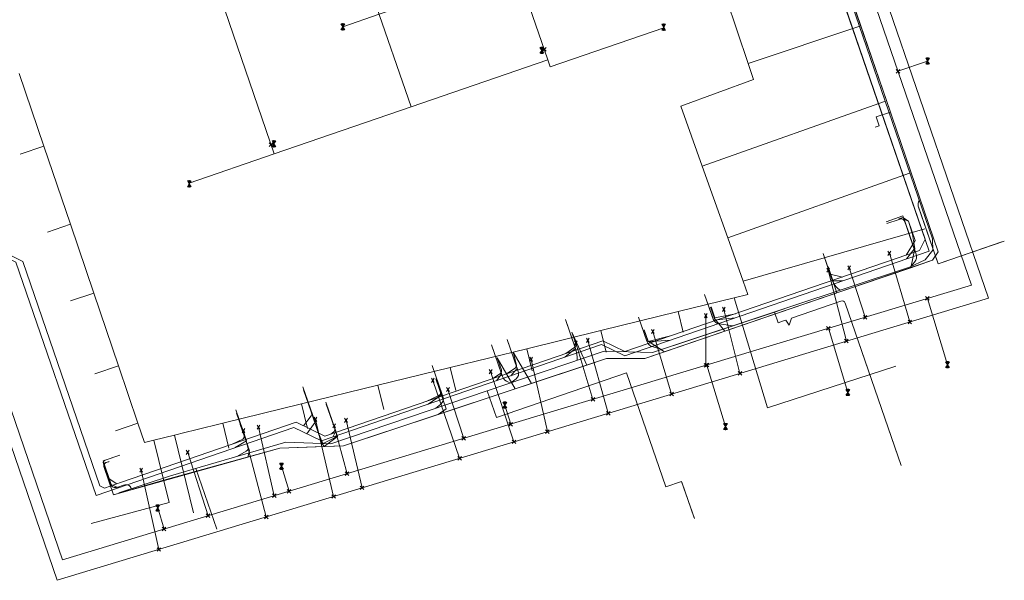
# Model space of a CAD drawing. Header units: metres. Extents: x 265038 to 265901, y 576646 to 577335.
# Tile 2 of 27: x 265168 to 265251, y 576646 to 576693. Entities that reach past the tile are written whole.
import ezdxf

# ---------------------------------------------------------------- set-up
doc = ezdxf.new("R2010")
doc.units = ezdxf.units.M
for name, color, linetype, lineweight in [('B-WE-KL-DATA-G', 252, 'KL-DATA-ALGEMEEN', 18), ('B-WE-KL-GAS-LD-G', 252, 'KL-GAS-LAGE-DRUK', 18), ('B-WE-KL-WATER-G', 252, 'KL-WATER', 18), ('B-WE-KL_ET-LS-G', 252, 'KL-LAAGSPANNING', 18), ('B-WE-RI-VRIJVERVALLEIDING-G', 252, 'KL-VRIJVERVAL', 18)]:
    doc.layers.add(name, color=color, linetype=linetype, lineweight=lineweight)
doc.styles.add('NLCS-ISO', font='NLCS-ISO.ttf')
doc.linetypes.add('KL-DATA-ALGEMEEN', pattern='A,2,-1.5,["@",NLCS-ISO,S=1,R=0,X=-0.5,Y=-0.4],-1.5,3,-1.5,["D",NLCS-ISO,S=1,R=0,X=-0.5,Y=-0.4],-1.5,1', length=12)
doc.linetypes.add('KL-GAS-LAGE-DRUK', pattern='A,2,-2,["GAS",NLCS-ISO,S=1,R=0,X=-1.25,Y=-0.4],-2,3,-1,["L",NLCS-ISO,S=1,R=0,X=-0.5,Y=-0.4],-1,1', length=12)
doc.linetypes.add('KL-LAAGSPANNING', pattern='A,2,-1.5,[103,NLCS.shx,S=1,R=0,X=0,Y=0],-1.5,3,-1.5,["L",NLCS-ISO,S=1,R=0,X=-0.5,Y=-0.4],-1.5,1', length=12)
doc.linetypes.add('KL-VRIJVERVAL', pattern='A,2,-1.5,[89,NLCS.shx,S=0.25,R=270,X=-0.5,Y=0],-1.5,3,-1.5,["V",NLCS-ISO,S=1,R=0,X=-0.5,Y=-0.4],-1.5,1', length=12)
doc.linetypes.add('KL-WATER', pattern='A,2,-1.5,[168,NLCS.shx,S=1,R=0,X=0,Y=0],-1.5,3,-1.5,["D",NLCS-ISO,S=1,R=0,X=-0.5,Y=-0.4],-1.5,1', length=12)

msp = doc.modelspace()

# ---------------------------------------------------------------- linework, layer by layer
at = {"layer": 'B-WE-KL-DATA-G'}
for p, q in [((265218.664, 576752.435), (265241.757, 576685.264)), ((265241.757, 576685.264), (265236.091, 576701.745)), ((265227.738, 576695.322), (265229.774, 576689.268)), ((265239.098, 576692.404), (265229.774, 576689.268)), ((265170.305, 576682.302), (265168.222, 576688.44)), ((265241.29, 576686.076), (265225.887, 576680.596)), ((265241.785, 576685.183), (265240.568, 576684.766)), ((265241.785, 576685.183), (265241.757, 576685.264)), ((265241.885, 576684.819), (265241.785, 576685.183)), ((265168.306, 576681.624), (265170.305, 576682.302)), ((265172.546, 576675.697), (265170.305, 576682.302)), ((265225.887, 576680.596), (265226.835, 576677.931)), ((265243.392, 576680.01), (265228.039, 576674.547)), ((265226.835, 576677.931), (265228.039, 576674.547)), ((265170.599, 576675.037), (265172.546, 576675.697)), ((265174.515, 576669.896), (265172.546, 576675.697)), ((265244.672, 576675.329), (265229.335, 576670.904)), ((265228.039, 576674.547), (265229.335, 576670.904)), ((265237.257, 576669.898), (265236.519, 576672.122)), ((265237.257, 576669.898), (265243.49, 576672.024)), ((265172.551, 576669.23), (265174.515, 576669.896)), ((265176.597, 576663.759), (265174.515, 576669.896)), ((265228.59, 576669.485), (265223.851, 576668.323)), ((265227.793, 576666.67), (265237.257, 576669.898)), ((265223.851, 576668.323), (265217.334, 576666.725)), ((265224.275, 576666.595), (265223.851, 576668.323)), ((265217.334, 576666.725), (265211.082, 576665.192)), ((265217.785, 576664.887), (265217.334, 576666.725)), ((265216.134, 576663.797), (265214.885, 576666.6)), ((265222.706, 576664.935), (265227.793, 576666.67)), ((265211.082, 576665.192), (265204.622, 576663.608)), ((265211.539, 576663.326), (265211.082, 576665.192)), ((265210.108, 576661.802), (265208.583, 576664.429)), ((265211.475, 576662.254), (265209.941, 576664.897)), ((265174.601, 576663.082), (265176.597, 576663.759)), ((265178.248, 576658.892), (265176.597, 576663.759)), ((265204.622, 576663.608), (265198.496, 576662.106)), ((265205.098, 576661.666), (265204.622, 576663.608)), ((265211.475, 576662.254), (265216.134, 576663.797)), ((265198.496, 576662.106), (265192.048, 576660.525)), ((265198.999, 576660.056), (265198.496, 576662.106)), ((265203.595, 576659.645), (265210.108, 576661.802)), ((265210.108, 576661.802), (265211.475, 576662.254)), ((265192.048, 576660.525), (265185.404, 576658.895)), ((265192.557, 576658.446), (265192.048, 576660.525)), ((265176.357, 576658.251), (265178.248, 576658.892)), ((265185.404, 576658.895), (265183.144, 576658.341)), ((265185.921, 576656.787), (265185.404, 576658.895)), ((265181.332, 576657.897), (265179.602, 576657.472)), ((265182.196, 576658.109), (265181.332, 576657.897)), ((265182.945, 576651.322), (265181.332, 576657.897)), ((265183.144, 576658.341), (265182.196, 576658.109)), ((265176.188, 576652.862), (265187.522, 576656.045))]:
    msp.add_line(p, q, dxfattribs=at)
for points in [[(265199.077, 576796.853), (265200.179, 576797.155), (265214.76, 576754.436), (265215.391, 576754.146), (265216.169, 576753.973), (265216.841, 576754.215), (265217.536, 576754.324), (265218.069, 576753.905), (265218.664, 576752.435), (265241.785, 576685.183), (265240.568, 576684.766), (265240.828, 576684.009), (265240.488, 576683.892)], [(265199.077, 576796.853), (265200.179, 576797.155), (265214.76, 576754.436), (265215.391, 576754.146), (265216.169, 576753.973), (265216.841, 576754.215), (265217.536, 576754.324), (265218.069, 576753.905), (265218.4, 576753.202), (265241.785, 576685.183), (265240.568, 576684.766)], [(265240.488, 576683.892), (265240.828, 576684.009), (265240.568, 576684.766), (265241.785, 576685.183), (265220.878, 576745.994), (265219.906, 576746.026), (265219.588, 576745.921), (265218.576, 576745.573)], [(265221.94, 576735.792), (265223.518, 576736.335), (265224.283, 576736.092), (265241.785, 576685.183), (265240.568, 576684.766), (265240.828, 576684.009), (265240.488, 576683.892)], [(265240.488, 576683.892), (265240.828, 576684.009), (265240.568, 576684.766), (265241.785, 576685.183), (265226.249, 576730.372), (265225.322, 576730.739), (265223.853, 576730.234)], [(265240.488, 576683.892), (265240.828, 576684.009), (265240.568, 576684.766), (265241.785, 576685.183), (265228.223, 576724.63), (265227.233, 576725.309), (265225.725, 576724.79)], [(265226.308, 576723.091), (265227.788, 576723.545), (265228.223, 576724.63), (265241.785, 576685.183), (265240.568, 576684.766), (265240.828, 576684.009), (265240.488, 576683.892)], [(265228.015, 576718.137), (265229.388, 576718.609), (265230.071, 576719.256), (265241.785, 576685.183), (265240.568, 576684.766), (265240.828, 576684.009), (265240.488, 576683.892)], [(265240.488, 576683.892), (265240.828, 576684.009), (265240.568, 576684.766), (265241.785, 576685.183), (265233.415, 576709.529), (265233.326, 576708.847), (265232.219, 576708.466), (265231.199, 576708.882)], [(265240.488, 576683.892), (265240.828, 576684.009), (265240.568, 576684.766), (265241.785, 576685.183), (265233.415, 576709.529), (265233.326, 576708.847), (265232.219, 576708.466), (265231.65, 576707.569)], [(265240.488, 576683.892), (265240.828, 576684.009), (265240.568, 576684.766), (265241.785, 576685.183), (265236.091, 576701.745), (265234.921, 576702.824), (265233.456, 576702.32)], [(265229.774, 576689.268), (265230.228, 576687.919), (265224.08, 576685.674), (265225.887, 576680.596)], [(265175.808, 576655.663), (265175.522, 576655.564), (265175.438, 576655.515), (265175.379, 576655.437), (265175.354, 576655.343), (265175.367, 576655.246), (265176.188, 576652.862), (265180.133, 576653.994), (265185.85, 576655.583), (265190.225, 576656.791), (265195.615, 576657.002), (265217.809, 576664.352), (265221.037, 576664.366), (265245.344, 576672.656), (265245.817, 576673.384), (265241.885, 576684.819), (265241.853, 576684.986), (265241.785, 576685.183), (265240.568, 576684.766), (265240.828, 576684.009), (265240.488, 576683.892)], [(265186.889, 576658.805), (265187.655, 576656.58), (265187.522, 576656.045), (265190.225, 576656.791), (265195.615, 576657.002), (265217.809, 576664.352), (265221.037, 576664.366), (265245.344, 576672.656), (265245.817, 576673.384), (265241.885, 576684.819), (265241.853, 576684.986), (265241.785, 576685.183), (265240.568, 576684.766), (265240.828, 576684.009), (265240.488, 576683.892)], [(265192.562, 576660.759), (265193.785, 576657.208), (265193.984, 576656.938), (265195.615, 576657.002), (265217.809, 576664.352), (265221.037, 576664.366), (265245.344, 576672.656), (265245.817, 576673.384), (265241.885, 576684.819), (265241.853, 576684.986), (265241.785, 576685.183), (265240.568, 576684.766), (265240.828, 576684.009), (265240.488, 576683.892)], [(265194.473, 576659.568), (265195.089, 576657.78), (265193.984, 576656.938), (265195.615, 576657.002), (265217.809, 576664.352), (265221.037, 576664.366), (265245.344, 576672.656), (265245.817, 576673.384), (265241.885, 576684.819), (265241.853, 576684.986), (265241.785, 576685.183), (265240.568, 576684.766), (265240.828, 576684.009), (265240.488, 576683.892)], [(265203.408, 576662.646), (265204.283, 576660.105), (265203.595, 576659.645), (265217.809, 576664.352), (265221.037, 576664.366), (265245.344, 576672.656), (265245.817, 576673.384), (265241.885, 576684.819), (265241.853, 576684.986), (265241.785, 576685.183), (265240.568, 576684.766), (265240.828, 576684.009), (265240.488, 576683.892)], [(265240.488, 576683.892), (265240.828, 576684.009), (265240.568, 576684.766), (265241.785, 576685.183), (265241.853, 576684.986), (265241.885, 576684.819), (265245.817, 576673.384), (265245.344, 576672.656), (265221.037, 576664.366), (265217.809, 576664.352), (265210.108, 576661.802), (265208.583, 576664.429)], [(265240.488, 576683.892), (265240.828, 576684.009), (265240.568, 576684.766), (265241.785, 576685.183), (265241.853, 576684.986), (265241.885, 576684.819), (265245.817, 576673.384), (265245.344, 576672.656), (265221.037, 576664.366), (265217.809, 576664.352), (265211.475, 576662.254), (265209.941, 576664.897)], [(265240.488, 576683.892), (265240.828, 576684.009), (265240.568, 576684.766), (265241.785, 576685.183), (265241.853, 576684.986), (265241.885, 576684.819), (265245.817, 576673.384), (265245.344, 576672.656), (265221.037, 576664.366), (265217.809, 576664.352), (265216.134, 576663.797), (265214.885, 576666.6)], [(265240.488, 576683.892), (265240.828, 576684.009), (265240.568, 576684.766), (265241.785, 576685.183), (265241.853, 576684.986), (265241.885, 576684.819), (265245.817, 576673.384), (265245.344, 576672.656), (265222.706, 576664.935), (265221.316, 576665.829), (265220.991, 576666.773)], [(265240.488, 576683.892), (265240.828, 576684.009), (265240.568, 576684.766), (265241.785, 576685.183), (265241.853, 576684.986), (265241.885, 576684.819), (265245.817, 576673.384), (265245.344, 576672.656), (265227.793, 576666.67), (265226.919, 576667.757), (265226.593, 576668.703)], [(265240.488, 576683.892), (265240.828, 576684.009), (265240.568, 576684.766), (265241.785, 576685.183), (265241.853, 576684.986), (265241.885, 576684.819), (265245.817, 576673.384), (265245.344, 576672.656), (265237.257, 576669.898), (265236.519, 576672.122)], [(265240.488, 576683.892), (265240.828, 576684.009), (265240.568, 576684.766), (265241.785, 576685.183), (265241.853, 576684.986), (265241.885, 576684.819), (265245.817, 576673.384), (265245.344, 576672.656), (265243.49, 576672.024), (265243.827, 576673.646), (265243.628, 576674.826), (265243.297, 576675.971), (265242.692, 576676.182), (265242.503, 576676.117)], [(265176.188, 576652.862), (265187.522, 576656.045), (265190.225, 576656.791), (265195.615, 576657.002), (265217.809, 576664.352), (265221.037, 576664.366), (265245.344, 576672.656), (265245.817, 576673.384), (265241.885, 576684.819)], [(265240.568, 576684.766), (265240.828, 576684.009), (265240.488, 576683.892)], [(265240.568, 576684.766), (265240.828, 576684.009), (265240.488, 576683.892)], [(265243.49, 576672.024), (265245.344, 576672.656), (265245.817, 576673.384), (265241.885, 576684.819)], [(265243.49, 576672.024), (265243.827, 576673.646), (265243.628, 576674.826), (265243.297, 576675.971), (265242.692, 576676.182), (265242.503, 576676.117)], [(265229.335, 576670.904), (265229.74, 576669.767), (265228.59, 576669.485)], [(265228.59, 576669.485), (265231.399, 576660.203), (265242.232, 576663.716)], [(265227.793, 576666.67), (265226.919, 576667.757), (265226.593, 576668.703)], [(265222.706, 576664.935), (265221.316, 576665.829), (265220.991, 576666.773)], [(265216.134, 576663.797), (265217.809, 576664.352), (265221.037, 576664.366), (265222.706, 576664.935)], [(265203.408, 576662.646), (265204.283, 576660.105), (265203.595, 576659.645)], [(265192.562, 576660.759), (265193.785, 576657.208), (265193.984, 576656.938)], [(265193.984, 576656.938), (265195.615, 576657.002), (265203.595, 576659.645)], [(265194.473, 576659.568), (265195.089, 576657.78), (265193.984, 576656.938)], [(265179.602, 576657.472), (265178.797, 576657.275), (265178.248, 576658.892)], [(265186.889, 576658.805), (265187.655, 576656.58), (265187.522, 576656.045)], [(265174.308, 576650.443), (265180.895, 576652.2), (265179.602, 576657.472)], [(265187.522, 576656.045), (265190.225, 576656.791), (265193.984, 576656.938)], [(265175.808, 576655.663), (265175.438, 576655.515), (265175.367, 576655.246), (265176.188, 576652.862)]]:
    msp.add_lwpolyline(points, dxfattribs=at)
at = {"layer": 'B-WE-KL-GAS-LD-G'}
for points in [[(265214.584, 576753.298), (265146.44, 576729.842), (265165.828, 576673.516), (265167.93, 576672.491), (265174.71, 576652.794), (265191.396, 576658.538), (265193.732, 576657.398), (265217.393, 576665.542), (265219.352, 576664.586), (265245.045, 576673.43), (265217.239, 576754.212), (265215.1, 576753.476)], [(265243.131, 576672.771), (265243.795, 576673.606), (265242.827, 576676.407), (265241.41, 576675.917)], [(265237.742, 576670.916), (265236.89, 576670.931), (265236.094, 576673.234)], [(265228.683, 576667.798), (265226.849, 576667.594), (265226.094, 576669.779)], [(265214.28, 576664.471), (265215.19, 576665.207), (265214.341, 576667.664)], [(265223.2, 576665.911), (265221.233, 576665.785), (265220.518, 576667.853)], [(265209.741, 576662.909), (265210.272, 576663.515), (265209.426, 576665.966)], [(265208.512, 576662.486), (265208.949, 576663.059), (265208.103, 576665.509)], [(265202.739, 576660.498), (265203.932, 576661.332), (265203.087, 576663.776)], [(265192.493, 576658.003), (265193.212, 576658.981), (265192.178, 576661.975)], [(265194.702, 576657.732), (265194.95, 576658.24), (265194.109, 576660.674)], [(265186.453, 576656.836), (265187.416, 576657.418), (265186.517, 576660.019)], [(265176.62, 576653.451), (265175.995, 576653.729), (265175.306, 576655.722), (265176.724, 576656.212)]]:
    msp.add_lwpolyline(points, dxfattribs=at)
at = {"layer": 'B-WE-KL-WATER-G'}
for points in [[(265176.852, 576653.911), (265191.616, 576658.978), (265194.02, 576657.803), (265217.488, 576665.859), (265219.36, 576664.944), (265244.23, 576673.48), (265244.703, 576674.447), (265218.101, 576751.951), (265214.221, 576753.848), (265192.293, 576817.733), (265189.204, 576826.876)], [(265176.852, 576653.911), (265175.436, 576653.424), (265175.027, 576653.624), (265168.527, 576672.561), (265166.239, 576673.679), (265147.091, 576729.464), (265147.408, 576730.112), (265148.093, 576730.347)], [(265243.118, 576673.098), (265243.864, 576674.326), (265243.297, 576675.971), (265242.82, 576676.273), (265242.488, 576676.159)], [(265237.723, 576671.247), (265236.69, 576671.498), (265236.48, 576672.108)], [(265228.695, 576668.148), (265226.956, 576667.812), (265226.643, 576668.72)], [(265223.223, 576666.27), (265221.316, 576665.813), (265220.986, 576666.771)], [(265214.384, 576664.793), (265215.135, 576665.32), (265215.229, 576665.447), (265215.228, 576665.606), (265214.885, 576666.6)], [(265208.205, 576662.672), (265208.846, 576663.111), (265208.944, 576663.241), (265208.941, 576663.399), (265208.583, 576664.429)], [(265209.363, 576663.07), (265210.095, 576663.541), (265210.192, 576663.658), (265210.203, 576663.81), (265209.941, 576664.897)], [(265202.583, 576660.743), (265203.658, 576661.229), (265203.784, 576661.358), (265203.791, 576661.539), (265203.408, 576662.646)], [(265192.219, 576658.684), (265192.873, 576659.531), (265192.922, 576659.644), (265192.911, 576659.767), (265192.562, 576660.759)], [(265194.543, 576657.983), (265194.782, 576658.17), (265194.868, 576658.297), (265194.864, 576658.449), (265194.473, 576659.568)], [(265186.2, 576657.119), (265187.09, 576657.555), (265187.211, 576657.685), (265187.216, 576657.862), (265186.889, 576658.805)], [(265176.458, 576653.775), (265175.811, 576654.194), (265175.75, 576654.25), (265175.71, 576654.322), (265175.39, 576655.253), (265175.401, 576655.444), (265175.545, 576655.571), (265175.781, 576655.652)]]:
    msp.add_lwpolyline(points, dxfattribs=at)
at = {"layer": 'B-WE-KL_ET-LS-G'}
for p, q in [((265244.143, 576677.188), (265245.776, 576672.448)), ((265246.135, 576672.472), (265251.193, 576674.215)), ((265231.984, 576668.289), (265233.123, 576668.668)), ((265237.962, 576669.025), (265242.418, 576656.07)), ((265237.962, 576669.025), (265242.418, 576656.07)), ((265237.962, 576669.025), (265242.418, 576656.07)), ((265233.217, 576667.169), (265233.432, 576667.773)), ((265233.217, 576667.169), (265233.432, 576667.773)), ((265207.745, 576661.642), (265208.529, 576659.375)), ((265207.745, 576661.642), (265208.529, 576659.375)), ((265242.418, 576656.07), (265242.678, 576655.315)), ((265183.131, 576655.086), (265184.911, 576649.942)), ((265225.175, 576651), (265224.197, 576653.836)), ((265224.197, 576653.836), (265225.175, 576651)), ((265225.175, 576651), (265224.197, 576653.836)), ((265225.175, 576651), (265225.224, 576650.859))]:
    msp.add_line(p, q, dxfattribs=at)
for points in [[(265233.123, 576668.668), (265243.376, 576672.08), (265244.708, 576672.695), (265245.367, 576673.525), (265245.338, 576674.483), (265223.135, 576739.112), (265220.902, 576745.665), (265219.444, 576749.859), (265217.934, 576752.446), (265217.784, 576753.12), (265217.271, 576753.694), (265216.47, 576754.106), (265215.621, 576754.168), (265214.949, 576754.279), (265214.666, 576754.484), (265212.804, 576760.278), (265211.146, 576764.453)], [(265233.123, 576668.668), (265243.376, 576672.08), (265244.708, 576672.695), (265245.367, 576673.525), (265245.338, 576674.483), (265223.135, 576739.112), (265220.902, 576745.665), (265219.444, 576749.859), (265217.934, 576752.446), (265217.784, 576753.12), (265217.271, 576753.694), (265216.47, 576754.106), (265215.621, 576754.168), (265214.949, 576754.279), (265214.666, 576754.484)], [(265244.221, 576677.734), (265244.152, 576677.597), (265244.114, 576677.466), (265244.108, 576677.34), (265244.133, 576677.219), (265245.806, 576672.36), (265251.393, 576674.284)], [(265243.538, 576672.155), (265243.818, 576672.5), (265243.92, 576672.659), (265243.974, 576672.827), (265243.981, 576673.003), (265243.939, 576673.188), (265243.013, 576675.87), (265242.932, 576676.027), (265242.82, 576676.121), (265242.678, 576676.151), (265242.504, 576676.118), (265241.465, 576675.759)], [(265237.529, 576670.134), (265237.346, 576670.278), (265237.2, 576670.409), (265237.077, 576670.557), (265236.977, 576670.721), (265236.9, 576670.902), (265236.095, 576673.234)], [(265228.491, 576667.127), (265227.332, 576667.287), (265227.151, 576667.335), (265227.002, 576667.423), (265226.887, 576667.551), (265226.805, 576667.72), (265226.093, 576669.779)], [(265233.432, 576667.773), (265237.583, 576669.206), (265237.712, 576669.233), (265237.819, 576669.212), (265237.902, 576669.143), (265237.962, 576669.025), (265242.678, 576655.315)], [(265233.432, 576667.773), (265237.583, 576669.206), (265237.712, 576669.233), (265237.819, 576669.212), (265237.902, 576669.143), (265237.962, 576669.025)], [(265207.745, 576661.642), (265217.607, 576664.987), (265221.691, 576664.865), (265233.123, 576668.668)], [(265233.123, 576668.668), (265231.984, 576668.289), (265232.298, 576667.38), (265232.676, 576667.511)], [(265207.745, 576661.642), (265217.607, 576664.987), (265221.691, 576664.865), (265231.984, 576668.289)], [(265215.321, 576664.212), (265215.323, 576664.407), (265215.293, 576664.802), (265215.196, 576665.185), (265214.34, 576667.665)], [(265222.514, 576665.139), (265221.734, 576665.348), (265221.557, 576665.417), (265221.412, 576665.52), (265221.298, 576665.657), (265221.217, 576665.829), (265220.518, 576667.853)], [(265231.984, 576668.289), (265232.298, 576667.38), (265232.676, 576667.511)], [(265232.676, 576667.511), (265232.96, 576667.609), (265233.217, 576667.169)], [(265232.676, 576667.511), (265232.96, 576667.609), (265233.217, 576667.169)], [(265209.733, 576662.317), (265210.167, 576662.662), (265210.296, 576662.795), (265210.37, 576662.943), (265210.388, 576663.108), (265210.35, 576663.289), (265209.425, 576665.966)], [(265209.733, 576662.317), (265209.535, 576662.372), (265209.358, 576662.442), (265209.214, 576662.546), (265209.1, 576662.685), (265209.019, 576662.857), (265208.103, 576665.509)], [(265203.384, 576660.163), (265203.817, 576660.519), (265203.944, 576660.654), (265204.016, 576660.804), (265204.033, 576660.97), (265203.995, 576661.151), (265203.088, 576663.776)], [(265208.529, 576659.375), (265219.493, 576663.162), (265222.823, 576653.521), (265224.146, 576653.978), (265225.224, 576650.859)], [(265208.529, 576659.375), (265219.493, 576663.162), (265222.823, 576653.521), (265224.146, 576653.978), (265224.197, 576653.836)], [(265176.635, 576653.014), (265180.994, 576654.468), (265190.747, 576657.288), (265194.542, 576657.164), (265207.745, 576661.642)], [(265176.635, 576653.014), (265180.994, 576654.468), (265190.747, 576657.288), (265194.542, 576657.164), (265207.745, 576661.642)], [(265193.899, 576657.185), (265193.681, 576657.588), (265193.508, 576658.012), (265192.236, 576661.705)], [(265193.899, 576657.185), (265194.852, 576657.671), (265194.928, 576657.719), (265194.984, 576657.776), (265195.013, 576657.835), (265195.026, 576657.901), (265195.021, 576657.967), (265195.006, 576658.024), (265194.148, 576660.513)], [(265186.656, 576656.105), (265187.392, 576656.536), (265187.492, 576656.612), (265187.511, 576656.632), (265187.551, 576656.694), (265187.566, 576656.732), (265187.568, 576656.775), (265187.564, 576656.835), (265187.547, 576656.894), (265186.563, 576659.75)], [(265177.705, 576653.371), (265177.649, 576653.476), (265177.585, 576653.561), (265177.512, 576653.627), (265177.432, 576653.674), (265177.343, 576653.701), (265177.245, 576653.709), (265177.14, 576653.697), (265177.026, 576653.666), (265176.552, 576653.503), (265176.439, 576653.472), (265176.335, 576653.461), (265176.241, 576653.47), (265176.157, 576653.499), (265176.082, 576653.548), (265176.017, 576653.616), (265175.962, 576653.705), (265175.916, 576653.813), (265175.34, 576655.482), (265175.32, 576655.585), (265175.337, 576655.67), (265175.391, 576655.736), (265175.482, 576655.783), (265176.723, 576656.212)]]:
    msp.add_lwpolyline(points, dxfattribs=at)
at = {"layer": 'B-WE-RI-VRIJVERVALLEIDING-G'}
for p, q in [((265200.618, 576725.153), (265212.863, 576689.576)), ((265189.076, 576721.188), (265201.31, 576685.608)), ((265177.535, 576717.224), (265189.758, 576681.64)), ((265233.164, 576715.555), (265248.62, 576670.561)), ((265234.611, 576714.436), (265250.057, 576669.469)), ((265195.549, 576692.379), (265195.386, 576692.623)), ((265195.435, 576692.656), (265195.664, 576692.101)), ((265195.435, 576692.101), (265195.664, 576692.656)), ((265195.607, 576692.09), (265195.492, 576692.667)), ((265195.492, 576692.09), (265195.607, 576692.667)), ((265195.549, 576692.079), (265195.549, 576692.679)), ((265195.549, 576692.379), (265195.713, 576692.623)), ((265222.635, 576692.347), (265222.471, 576692.592)), ((265222.52, 576692.624), (265222.75, 576692.07)), ((265222.52, 576692.07), (265222.75, 576692.624)), ((265222.692, 576692.058), (265222.577, 576692.635)), ((265222.577, 576692.058), (265222.692, 576692.635)), ((265222.635, 576692.047), (265222.635, 576692.647)), ((265222.635, 576692.347), (265222.798, 576692.592)), ((265195.549, 576692.379), (265195.386, 576692.134)), ((265195.713, 576692.134), (265195.549, 576692.379)), ((265222.635, 576692.347), (265222.471, 576692.102)), ((265222.798, 576692.102), (265222.635, 576692.347)), ((265212.35, 576690.39), (265212.187, 576690.635)), ((265212.35, 576690.39), (265212.187, 576690.145)), ((265212.235, 576690.667), (265212.465, 576690.113)), ((265212.235, 576690.113), (265212.465, 576690.667)), ((265212.407, 576690.101), (265212.293, 576690.679)), ((265212.293, 576690.101), (265212.407, 576690.679)), ((265212.35, 576690.09), (265212.35, 576690.69)), ((265212.35, 576690.39), (265212.513, 576690.635)), ((265212.35, 576690.39), (265212.556, 576690.468)), ((265212.513, 576690.145), (265212.35, 576690.39)), ((265212.709, 576690.315), (265212.403, 576690.62)), ((265212.403, 576690.315), (265212.709, 576690.62)), ((265157.481, 576689.292), (265171.881, 576647.371)), ((265201.31, 576685.608), (265212.863, 576689.576)), ((265242.414, 576688.626), (265244.921, 576689.487)), ((265244.921, 576689.487), (265244.757, 576689.732)), ((265244.921, 576689.487), (265244.757, 576689.243)), ((265244.806, 576689.765), (265245.035, 576689.21)), ((265244.806, 576689.21), (265245.035, 576689.765)), ((265244.978, 576689.199), (265244.863, 576689.776)), ((265244.863, 576689.199), (265244.978, 576689.776)), ((265244.921, 576689.187), (265244.921, 576689.787)), ((265244.921, 576689.487), (265245.084, 576689.732)), ((265245.084, 576689.243), (265244.921, 576689.487)), ((265242.567, 576688.474), (265242.262, 576688.779)), ((265242.262, 576688.474), (265242.567, 576688.779)), ((265171.437, 576645.632), (265157.027, 576687.55)), ((265189.758, 576681.64), (265201.31, 576685.608)), ((265189.644, 576682.264), (265189.339, 576682.569)), ((265189.339, 576682.264), (265189.644, 576682.569)), ((265189.491, 576682.416), (265189.731, 576682.499)), ((265189.731, 576682.499), (265189.568, 576682.743)), ((265189.731, 576682.499), (265189.568, 576682.254)), ((265189.616, 576682.776), (265189.846, 576682.222)), ((265189.616, 576682.222), (265189.846, 576682.776)), ((265189.789, 576682.21), (265189.674, 576682.787)), ((265189.674, 576682.21), (265189.789, 576682.787)), ((265189.731, 576682.199), (265189.731, 576682.799)), ((265189.731, 576682.499), (265189.895, 576682.743)), ((265189.895, 576682.254), (265189.731, 576682.499)), ((265182.585, 576679.114), (265182.421, 576679.359)), ((265182.47, 576679.391), (265182.699, 576678.837)), ((265182.47, 576678.837), (265182.699, 576679.391)), ((265182.642, 576678.826), (265182.527, 576679.403)), ((265182.527, 576678.826), (265182.642, 576679.403)), ((265182.585, 576678.814), (265182.585, 576679.414)), ((265182.585, 576679.114), (265182.748, 576679.359)), ((265182.585, 576679.114), (265182.421, 576678.869)), ((265182.748, 576678.869), (265182.585, 576679.114)), ((265241.809, 576673.075), (265241.573, 576673.427)), ((265241.573, 576673.075), (265241.809, 576673.427)), ((265243.415, 576667.457), (265241.691, 576673.251)), ((265236.633, 576671.655), (265236.397, 576672.007)), ((265236.397, 576671.655), (265236.633, 576672.007)), ((265238.062, 576665.835), (265236.515, 576671.831)), ((265238.409, 576671.844), (265238.173, 576672.196)), ((265238.173, 576671.844), (265238.409, 576672.196)), ((265239.646, 576667.851), (265238.291, 576672.02)), ((265210.439, 576659.032), (265248.62, 576670.561)), ((265250.057, 576669.469), (265210.931, 576657.615)), ((265245.055, 576669.286), (265244.75, 576669.591)), ((265244.75, 576669.286), (265245.055, 576669.591)), ((265246.593, 576663.841), (265244.903, 576669.438)), ((265227.827, 576668.337), (265227.591, 576668.689)), ((265227.591, 576668.337), (265227.827, 576668.689)), ((265229.074, 576663.112), (265227.709, 576668.513)), ((265226.309, 576667.804), (265226.073, 576668.156)), ((265226.073, 576667.804), (265226.309, 576668.156)), ((265226.203, 576663.792), (265226.191, 576667.98)), ((265239.799, 576667.698), (265239.493, 576668.004)), ((265239.493, 576667.698), (265239.799, 576668.004)), ((265243.568, 576667.304), (265243.262, 576667.609)), ((265243.262, 576667.304), (265243.568, 576667.609)), ((265221.845, 576666.464), (265221.609, 576666.816)), ((265221.609, 576666.464), (265221.845, 576666.816)), ((265236.701, 576666.763), (265236.395, 576667.068)), ((265236.395, 576666.763), (265236.701, 576667.068)), ((265238.183, 576661.502), (265236.548, 576666.916)), ((265216.342, 576665.72), (265216.106, 576666.072)), ((265216.106, 576665.72), (265216.342, 576666.072)), ((265217.952, 576659.742), (265216.224, 576665.896)), ((265223.299, 576661.362), (265221.727, 576666.64)), ((265238.215, 576665.682), (265237.909, 576665.987)), ((265237.909, 576665.682), (265238.215, 576665.987)), ((265215.344, 576665.512), (265215.108, 576665.864)), ((265215.108, 576665.512), (265215.344, 576665.864)), ((265216.659, 576660.91), (265215.226, 576665.688)), ((265211.562, 576664.115), (265211.326, 576664.467)), ((265211.326, 576664.115), (265211.562, 576664.467)), ((265212.816, 576658.186), (265211.444, 576664.291)), ((265208.141, 576663.08), (265207.905, 576663.432)), ((265207.905, 576663.08), (265208.141, 576663.432)), ((265226.356, 576663.639), (265226.05, 576663.945)), ((265226.05, 576663.639), (265226.356, 576663.945)), ((265226.433, 576663.663), (265226.127, 576663.968)), ((265226.127, 576663.663), (265226.433, 576663.968)), ((265227.849, 576658.617), (265226.28, 576663.815)), ((265246.593, 576663.841), (265246.429, 576664.086)), ((265246.593, 576663.841), (265246.429, 576663.596)), ((265246.478, 576664.118), (265246.708, 576663.564)), ((265246.478, 576663.564), (265246.708, 576664.118)), ((265246.65, 576663.552), (265246.535, 576664.129)), ((265246.535, 576663.552), (265246.65, 576664.129)), ((265246.593, 576663.541), (265246.593, 576664.141)), ((265246.593, 576663.841), (265246.756, 576664.086)), ((265246.756, 576663.596), (265246.593, 576663.841)), ((265203.268, 576662.345), (265203.032, 576662.697)), ((265203.032, 576662.345), (265203.268, 576662.697)), ((265209.989, 576657.329), (265208.023, 576663.256)), ((265229.227, 576662.959), (265228.922, 576663.265)), ((265228.922, 576662.959), (265229.227, 576663.265)), ((265205.403, 576655.938), (265203.15, 576662.521)), ((265204.538, 576661.574), (265204.302, 576661.926)), ((265204.302, 576661.574), (265204.538, 576661.926)), ((265205.753, 576657.615), (265204.42, 576661.75)), ((265238.183, 576661.502), (265238.019, 576661.746)), ((265238.068, 576661.779), (265238.298, 576661.224)), ((265238.068, 576661.224), (265238.298, 576661.779)), ((265238.24, 576661.213), (265238.125, 576661.79)), ((265238.125, 576661.213), (265238.24, 576661.79)), ((265238.183, 576661.202), (265238.183, 576661.802)), ((265238.183, 576661.502), (265238.346, 576661.746)), ((265216.812, 576660.757), (265216.506, 576661.063)), ((265216.506, 576660.757), (265216.812, 576661.063)), ((265223.452, 576661.209), (265223.146, 576661.515)), ((265223.146, 576661.209), (265223.452, 576661.515)), ((265238.183, 576661.502), (265238.019, 576661.257)), ((265238.346, 576661.257), (265238.183, 576661.502)), ((265209.227, 576660.438), (265209.063, 576660.682)), ((265209.227, 576660.438), (265209.063, 576660.193)), ((265209.112, 576660.715), (265209.342, 576660.16)), ((265209.112, 576660.16), (265209.342, 576660.715)), ((265209.284, 576660.149), (265209.169, 576660.726)), ((265209.169, 576660.149), (265209.284, 576660.726)), ((265209.227, 576660.138), (265209.227, 576660.738)), ((265209.227, 576660.438), (265209.39, 576660.682)), ((265209.718, 576658.814), (265209.227, 576660.438)), ((265209.39, 576660.193), (265209.227, 576660.438)), ((265193.349, 576659.045), (265193.113, 576659.397)), ((265193.113, 576659.045), (265193.349, 576659.397)), ((265195.933, 576658.968), (265195.697, 576659.32)), ((265195.697, 576658.968), (265195.933, 576659.32)), ((265218.104, 576659.589), (265217.799, 576659.895)), ((265217.799, 576659.589), (265218.104, 576659.895)), ((265171.881, 576647.371), (265210.439, 576659.032)), ((265187.284, 576658.091), (265187.048, 576658.443)), ((265187.048, 576658.091), (265187.284, 576658.443)), ((265188.54, 576658.385), (265188.304, 576658.737)), ((265188.304, 576658.385), (265188.54, 576658.737)), ((265189.753, 576652.776), (265188.422, 576658.561)), ((265194.763, 576652.709), (265193.231, 576659.221)), ((265194.935, 576658.505), (265194.699, 576658.857)), ((265194.699, 576658.505), (265194.935, 576658.857)), ((265195.909, 576654.638), (265194.817, 576658.681)), ((265197.174, 576653.441), (265195.815, 576659.144)), ((265209.871, 576658.661), (265209.565, 576658.967)), ((265209.565, 576658.661), (265209.871, 576658.967)), ((265227.849, 576658.617), (265227.686, 576658.862)), ((265227.849, 576658.617), (265227.686, 576658.373)), ((265227.735, 576658.895), (265227.964, 576658.34)), ((265227.735, 576658.34), (265227.964, 576658.895)), ((265227.907, 576658.329), (265227.792, 576658.906)), ((265227.792, 576658.329), (265227.907, 576658.906)), ((265227.849, 576658.317), (265227.849, 576658.917)), ((265227.849, 576658.617), (265228.013, 576658.862)), ((265228.013, 576658.373), (265227.849, 576658.617)), ((265210.931, 576657.615), (265171.437, 576645.632)), ((265189.087, 576650.987), (265187.166, 576658.267)), ((265205.906, 576657.462), (265205.601, 576657.768)), ((265205.601, 576657.462), (265205.906, 576657.768)), ((265212.968, 576658.033), (265212.663, 576658.339)), ((265212.663, 576658.033), (265212.968, 576658.339)), ((265210.142, 576657.176), (265209.836, 576657.482)), ((265209.836, 576657.176), (265210.142, 576657.482)), ((265182.566, 576656.264), (265182.33, 576656.616)), ((265182.33, 576656.264), (265182.566, 576656.616)), ((265184.164, 576651.086), (265182.448, 576656.44)), ((265205.556, 576655.785), (265205.25, 576656.09)), ((265205.25, 576655.785), (265205.556, 576656.09)), ((265178.642, 576654.755), (265178.406, 576655.107)), ((265178.406, 576654.755), (265178.642, 576655.107)), ((265190.368, 576655.265), (265190.205, 576655.51)), ((265190.368, 576655.265), (265190.205, 576655.02)), ((265190.253, 576655.542), (265190.483, 576654.988)), ((265190.253, 576654.988), (265190.483, 576655.542)), ((265190.425, 576654.976), (265190.311, 576655.553)), ((265190.311, 576654.976), (265190.425, 576655.553)), ((265190.368, 576654.965), (265190.368, 576655.565)), ((265190.368, 576655.265), (265190.532, 576655.51)), ((265191.006, 576653.155), (265190.368, 576655.265)), ((265190.532, 576655.02), (265190.368, 576655.265)), ((265180.014, 576648.234), (265178.524, 576654.931)), ((265196.061, 576654.485), (265195.756, 576654.79)), ((265195.756, 576654.485), (265196.061, 576654.79)), ((265197.327, 576653.288), (265197.022, 576653.594)), ((265197.022, 576653.288), (265197.327, 576653.594)), ((265189.906, 576652.623), (265189.601, 576652.929)), ((265189.601, 576652.623), (265189.906, 576652.929)), ((265191.159, 576653.002), (265190.853, 576653.308)), ((265190.853, 576653.002), (265191.159, 576653.308)), ((265194.916, 576652.557), (265194.61, 576652.862)), ((265194.61, 576652.557), (265194.916, 576652.862)), ((265179.914, 576651.74), (265179.75, 576651.985)), ((265179.799, 576652.017), (265180.028, 576651.463)), ((265179.799, 576651.463), (265180.028, 576652.017)), ((265179.971, 576651.451), (265179.856, 576652.029)), ((265179.856, 576651.451), (265179.971, 576652.029)), ((265179.914, 576651.44), (265179.914, 576652.04)), ((265179.914, 576651.74), (265180.077, 576651.985)), ((265179.914, 576651.74), (265179.75, 576651.495)), ((265180.451, 576649.963), (265179.914, 576651.74)), ((265180.077, 576651.495), (265179.914, 576651.74)), ((265184.317, 576650.933), (265184.011, 576651.238)), ((265184.011, 576650.933), (265184.317, 576651.238)), ((265189.24, 576650.834), (265188.934, 576651.14)), ((265188.934, 576650.834), (265189.24, 576651.14)), ((265180.604, 576649.81), (265180.298, 576650.115)), ((265180.298, 576649.81), (265180.604, 576650.115)), ((265180.166, 576648.081), (265179.861, 576648.387)), ((265179.861, 576648.081), (265180.166, 576648.387))]:
    msp.add_line(p, q, dxfattribs=at)
for points in [[(265195.549, 576692.379), (265198.619, 576693.433), (265201.695, 576694.49)], [(265212.861, 576689.575), (265213.058, 576689.009), (265222.651, 576692.301), (265222.635, 576692.347)], [(265182.585, 576679.114), (265182.566, 576679.169), (265189.758, 576681.64)]]:
    msp.add_lwpolyline(points, dxfattribs=at)

doc.saveas('drawing.dxf')
